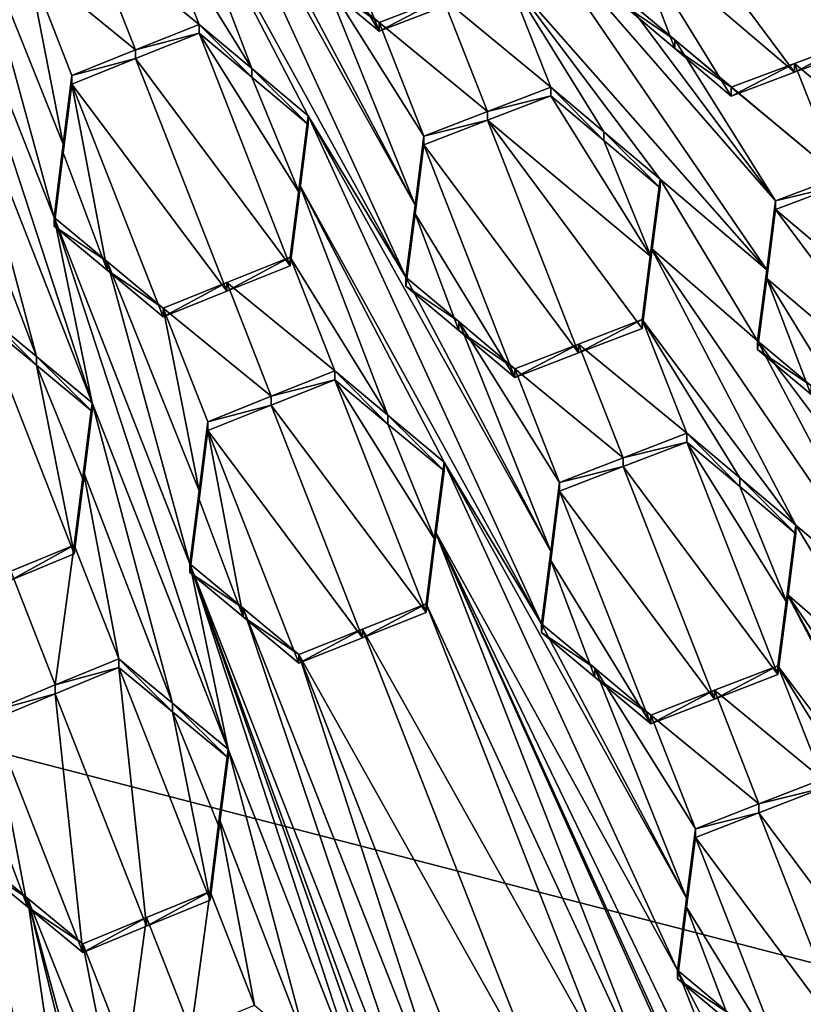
# Model space of a CAD drawing. Header units: metres. Extents: x -28 to 28, y -243 to 28.
# Tile 64 of 147: x 0.98 to 2.46, y -226.04 to -224.19. Entities that reach past the tile are written whole.
import ezdxf

# ---------------------------------------------------------------- set-up
doc = ezdxf.new("R2010")
doc.units = ezdxf.units.M
doc.layers.add('solid_10661043', color=7, linetype='CONTINUOUS')

msp = doc.modelspace()

# ---------------------------------------------------------------- linework, layer by layer
at = {"layer": 'solid_10661043'}
for points in [[(0, -240.141998, 149.723801), (2.982663, -33.177189, 120.627808), (-0.000043, -33.363544, 120.662979)], [(0, -240.141998, 149.723801), (6.468189, -240.147827, 149.682373), (2.982663, -33.177189, 120.627808)], [(3.305357, -235.757614, 145.381073), (0.002991, -33.878384, 117.022713), (4.892302, -33.362179, 116.91967)], [(3.305357, -235.757614, 145.381073), (0, -235.869141, 145.41066), (0.002991, -33.878384, 117.022713)], [(-5.242968, -219.076813, 116.413437), (8.043475, -227.407623, 118.645668), (-8.043475, -223.244019, 117.530037)], [(-5.242968, -219.076813, 116.413437), (7.775297, -222.446243, 117.316269), (8.043475, -227.407623, 118.645668)], [(-8.043475, -223.244019, 117.530037), (8.043475, -227.407623, 118.645668), (5.242968, -231.574844, 119.762268)], [(-8.043475, -223.244019, 117.530037), (5.242968, -231.574844, 119.762268), (-7.775297, -228.205399, 118.859436)], [(1.249207, -223.841644, 133.290985), (1.706227, -224.671616, 133.20961), (1.265622, -223.712524, 133.291138)], [(1.265622, -223.712524, 133.291138), (1.706227, -224.671616, 133.20961), (1.723567, -224.535294, 133.209427)], [(1.265622, -223.712524, 133.291138), (1.723567, -224.535294, 133.209427), (1.449829, -224.017609, 133.258713)], [(1.655948, -224.206909, 133.16333), (1.48374, -223.767822, 133.195724), (1.467231, -223.897308, 133.196991)], [(1.655948, -224.206909, 133.16333), (1.776063, -224.160583, 133.144028), (1.48374, -223.767822, 133.195724)], [(1.415481, -224.277466, 133.258545), (1.249207, -223.841644, 133.290985), (1.231711, -223.979446, 133.290222)], [(1.52202, -224.366562, 133.241852), (1.706227, -224.671616, 133.20961), (1.249207, -223.841644, 133.290985)], [(1.415481, -224.277466, 133.258545), (1.52202, -224.366562, 133.241852), (1.249207, -223.841644, 133.290985)], [(2.148009, -223.891449, 133.07225), (2.560247, -224.23999, 132.993607), (2.267926, -223.847076, 133.045898)], [(2.267926, -223.847076, 133.045898), (2.560247, -224.23999, 132.993607), (2.577379, -224.107285, 132.98613)], [(0.857752, -224.254501, 133.322189), (1.11415, -224.908493, 133.273087), (0.785561, -223.904602, 133.342606)], [(1.041959, -224.55864, 133.29332), (0.785561, -223.904602, 133.342606), (1.11415, -224.908493, 133.273087)], [(0.885397, -223.987289, 133.329987), (0.785561, -223.904602, 133.342606), (1.041959, -224.55864, 133.29332)], [(1.549056, -224.117203, 133.181244), (1.655948, -224.206909, 133.16333), (1.467231, -223.897308, 133.196991)], [(2.131306, -224.021286, 133.077866), (2.440229, -224.28447, 133.01973), (2.148009, -223.891449, 133.07225)], [(2.148009, -223.891449, 133.07225), (2.440229, -224.28447, 133.01973), (2.560247, -224.23999, 132.993607)], [(1.91325, -223.963486, 133.180832), (1.895979, -224.098312, 133.184494), (2.387697, -224.657181, 133.096497)], [(1.91325, -223.963486, 133.180832), (2.404406, -224.526917, 133.09227), (2.114097, -224.13884, 133.144196)], [(1.91325, -223.963486, 133.180832), (2.387697, -224.657181, 133.096497), (2.404406, -224.526917, 133.09227)], [(1.315901, -224.19426, 133.273849), (1.231711, -223.979446, 133.290222), (1.111695, -224.027222, 133.304001)], [(1.415481, -224.277466, 133.258545), (1.231711, -223.979446, 133.290222), (1.315901, -224.19426, 133.273849)], [(0.885397, -223.987289, 133.329987), (1.059481, -224.419937, 133.296707), (0.99168, -224.075485, 133.315948)], [(0.885397, -223.987289, 133.329987), (1.041959, -224.55864, 133.29332), (1.059481, -224.419937, 133.296707)], [(1.549056, -224.100815, 133.242416), (1.449829, -224.017609, 133.258713), (1.723567, -224.535294, 133.209427)], [(2.131306, -224.021286, 133.077866), (2.114097, -224.155289, 133.082794), (2.214253, -224.239822, 133.06427)], [(2.131306, -224.021286, 133.077866), (2.320216, -224.329269, 133.044571), (2.440229, -224.28447, 133.01973)], [(2.131306, -224.021286, 133.077866), (2.214253, -224.239822, 133.06427), (2.320216, -224.329269, 133.044571)], [(1.195886, -224.24205, 133.287552), (1.111695, -224.027222, 133.304001), (0.99168, -224.075485, 133.315948)], [(1.315901, -224.19426, 133.273849), (1.111695, -224.027222, 133.304001), (1.195886, -224.24205, 133.287552)], [(1.195886, -224.24205, 133.287552), (0.99168, -224.075485, 133.315948), (1.07587, -224.290298, 133.299576)], [(1.059481, -224.419937, 133.296707), (1.07587, -224.290298, 133.299576), (0.99168, -224.075485, 133.315948)], [(1.549056, -224.100815, 133.242416), (1.723567, -224.535294, 133.209427), (1.740138, -224.405167, 133.208755)], [(1.655948, -224.190506, 133.224579), (1.549056, -224.100815, 133.242416), (1.740138, -224.405167, 133.208755)], [(1.655948, -224.190506, 133.224579), (1.549056, -224.117203, 133.181244), (1.549056, -224.100815, 133.242416)], [(1.895979, -224.098312, 133.184494), (1.776064, -224.144165, 133.205292), (1.980169, -224.312744, 133.169556)], [(1.895979, -224.098312, 133.184494), (1.980169, -224.312744, 133.169556), (2.079952, -224.396744, 133.15184)], [(1.895979, -224.098312, 133.184494), (2.079952, -224.396744, 133.15184), (2.186289, -224.486313, 133.132828)], [(1.895979, -224.098312, 133.184494), (2.186289, -224.486313, 133.132828), (2.387697, -224.657181, 133.096497)], [(1.655948, -224.190506, 133.224579), (1.655948, -224.206909, 133.16333), (1.549056, -224.117203, 133.181244)], [(1.776064, -224.144165, 133.205292), (1.776063, -224.160583, 133.144028), (1.655948, -224.206909, 133.16333)], [(1.776064, -224.144165, 133.205292), (1.655948, -224.206909, 133.16333), (1.655948, -224.190506, 133.224579)], [(1.776064, -224.144165, 133.205292), (1.655948, -224.190506, 133.224579), (1.860243, -224.358719, 133.18988)], [(1.776064, -224.144165, 133.205292), (1.860243, -224.358719, 133.18988), (1.980169, -224.312744, 133.169556)], [(2.114097, -224.155289, 133.082794), (2.114097, -224.13884, 133.144196), (2.214297, -224.223373, 133.125748)], [(2.404406, -224.526917, 133.09227), (2.214297, -224.223373, 133.125748), (2.114097, -224.13884, 133.144196)], [(2.214253, -224.239822, 133.06427), (2.114097, -224.155289, 133.082794), (2.214297, -224.223373, 133.125748)], [(1.315901, -224.19426, 133.273849), (1.195886, -224.24205, 133.287552), (1.315901, -224.210648, 133.212692)], [(1.315901, -224.19426, 133.273849), (1.315901, -224.210648, 133.212692), (1.41548, -224.293869, 133.197311)], [(1.415481, -224.277466, 133.258545), (1.315901, -224.19426, 133.273849), (1.41548, -224.293869, 133.197311)], [(1.655948, -224.190506, 133.224579), (1.740138, -224.405167, 133.208755), (1.860243, -224.358719, 133.18988)], [(1.195886, -224.258438, 133.22641), (1.488109, -224.650131, 133.178833), (1.315901, -224.210648, 133.212692)], [(1.195886, -224.24205, 133.287552), (1.195886, -224.258438, 133.22641), (1.315901, -224.210648, 133.212692)], [(1.505512, -224.512985, 133.179932), (1.41548, -224.293869, 133.197311), (1.315901, -224.210648, 133.212692)], [(1.488109, -224.650131, 133.178833), (1.505512, -224.512985, 133.179932), (1.315901, -224.210648, 133.212692)], [(2.214253, -224.239822, 133.06427), (2.214297, -224.223373, 133.125748), (2.320216, -224.312775, 133.106171)], [(2.524431, -224.481918, 133.0681), (2.320216, -224.312775, 133.106171), (2.214297, -224.223373, 133.125748)], [(2.524431, -224.481918, 133.0681), (2.214297, -224.223373, 133.125748), (2.404406, -224.526917, 133.09227)], [(2.440229, -224.28447, 133.01973), (2.44023, -224.267944, 133.08136), (2.560247, -224.22348, 133.055267)], [(2.560247, -224.23999, 132.993607), (2.440229, -224.28447, 133.01973), (2.560247, -224.22348, 133.055267)], [(2.644437, -224.437256, 133.042709), (2.560247, -224.22348, 133.055267), (2.44023, -224.267944, 133.08136)], [(1.195886, -224.24205, 133.287552), (1.07587, -224.290298, 133.299576), (1.195886, -224.258438, 133.22641)], [(2.214253, -224.239822, 133.06427), (2.320216, -224.312775, 133.106171), (2.320216, -224.329269, 133.044571)], [(0.841432, -224.383896, 133.318268), (1.008713, -224.821259, 133.286072), (0.857752, -224.254501, 133.322189)], [(1.008713, -224.821259, 133.286072), (1.11415, -224.908493, 133.273087), (0.857752, -224.254501, 133.322189)], [(1.195886, -224.258438, 133.22641), (1.07587, -224.306671, 133.238419), (1.368093, -224.697937, 133.192444)], [(1.07587, -224.290298, 133.299576), (1.07587, -224.306671, 133.238419), (1.195886, -224.258438, 133.22641)], [(1.195886, -224.258438, 133.22641), (1.368093, -224.697937, 133.192444), (1.488109, -224.650131, 133.178833)], [(1.415481, -224.277466, 133.258545), (1.41548, -224.293869, 133.197311), (1.52202, -224.382996, 133.180527)], [(1.415481, -224.277466, 133.258545), (1.52202, -224.382996, 133.180527), (1.52202, -224.366562, 133.241852)], [(2.320216, -224.329269, 133.044571), (2.320216, -224.312775, 133.106171), (2.44023, -224.267944, 133.08136)], [(2.524431, -224.481918, 133.0681), (2.44023, -224.267944, 133.08136), (2.320216, -224.312775, 133.106171)], [(2.440229, -224.28447, 133.01973), (2.320216, -224.329269, 133.044571), (2.44023, -224.267944, 133.08136)], [(2.644437, -224.437256, 133.042709), (2.44023, -224.267944, 133.08136), (2.524431, -224.481918, 133.0681)], [(1.059481, -224.419937, 133.296707), (1.07587, -224.306671, 133.238419), (1.07587, -224.290298, 133.299576)], [(1.505512, -224.512985, 133.179932), (1.52202, -224.382996, 133.180527), (1.41548, -224.293869, 133.197311)], [(1.07587, -224.306671, 133.238419), (1.059481, -224.43634, 133.235474), (1.142342, -224.65834, 133.218872)], [(1.059481, -224.419937, 133.296707), (1.059481, -224.43634, 133.235474), (1.07587, -224.306671, 133.238419)], [(1.07587, -224.306671, 133.238419), (1.248078, -224.746155, 133.204559), (1.368093, -224.697937, 133.192444)], [(1.07587, -224.306671, 133.238419), (1.142342, -224.65834, 133.218872), (1.248078, -224.746155, 133.204559)], [(1.860243, -224.358719, 133.18988), (1.980169, -224.329208, 133.108093), (1.980169, -224.312744, 133.169556)], [(2.079997, -224.413284, 133.090286), (2.079952, -224.396744, 133.15184), (1.980169, -224.312744, 133.169556)], [(1.980169, -224.329208, 133.108093), (2.079997, -224.413284, 133.090286), (1.980169, -224.312744, 133.169556)], [(1.860243, -224.375183, 133.128433), (2.169625, -224.633057, 133.074203), (1.980169, -224.329208, 133.108093)], [(1.860243, -224.358719, 133.18988), (1.860243, -224.375183, 133.128433), (1.980169, -224.329208, 133.108093)], [(2.079997, -224.413284, 133.090286), (1.980169, -224.329208, 133.108093), (2.169625, -224.633057, 133.074203)], [(1.505512, -224.496521, 133.241333), (1.962625, -225.325684, 133.160202), (1.52202, -224.366562, 133.241852)], [(1.52202, -224.366562, 133.241852), (1.52202, -224.382996, 133.180527), (1.505512, -224.512985, 133.179932)], [(1.505512, -224.496521, 133.241333), (1.52202, -224.366562, 133.241852), (1.505512, -224.512985, 133.179932)], [(1.979917, -225.189651, 133.160385), (1.706227, -224.671616, 133.20961), (1.52202, -224.366562, 133.241852)], [(1.979917, -225.189651, 133.160385), (1.52202, -224.366562, 133.241852), (1.962625, -225.325684, 133.160202)], [(1.860243, -224.358719, 133.18988), (1.740138, -224.405167, 133.208755), (1.860243, -224.375183, 133.128433)], [(0.841432, -224.383896, 133.318268), (0.908031, -224.738083, 133.297958), (1.008713, -224.821259, 133.286072)], [(1.860243, -224.375183, 133.128433), (1.740138, -224.405167, 133.208755), (1.740138, -224.421616, 133.147339)], [(1.860243, -224.375183, 133.128433), (1.740138, -224.421616, 133.147339), (2.032442, -224.81424, 133.096207)], [(1.860243, -224.375183, 133.128433), (2.152377, -224.768036, 133.076691), (2.169625, -224.633057, 133.074203)], [(1.860243, -224.375183, 133.128433), (2.032442, -224.81424, 133.096207), (2.152377, -224.768036, 133.076691)], [(1.740138, -224.421616, 133.147339), (1.740138, -224.405167, 133.208755), (1.723567, -224.535294, 133.209427)], [(2.186289, -224.502838, 133.071198), (2.186289, -224.486313, 133.132828), (2.079952, -224.396744, 133.15184)], [(2.079997, -224.413284, 133.090286), (2.186289, -224.502838, 133.071198), (2.079952, -224.396744, 133.15184)], [(1.041959, -224.55864, 133.29332), (1.059481, -224.43634, 133.235474), (1.059481, -224.419937, 133.296707)], [(1.723567, -224.551773, 133.147934), (1.740138, -224.421616, 133.147339), (1.723567, -224.535294, 133.209427)], [(1.912346, -224.860855, 133.114426), (1.740138, -224.421616, 133.147339), (1.723567, -224.551773, 133.147934)], [(2.032442, -224.81424, 133.096207), (1.740138, -224.421616, 133.147339), (1.912346, -224.860855, 133.114426)], [(2.169625, -224.633057, 133.074203), (2.186289, -224.502838, 133.071198), (2.079997, -224.413284, 133.090286)], [(1.059481, -224.43634, 133.235474), (1.041959, -224.575073, 133.231995), (1.142342, -224.65834, 133.218872)], [(1.041959, -224.55864, 133.29332), (1.041959, -224.575073, 133.231995), (1.059481, -224.43634, 133.235474)], [(2.524431, -224.481918, 133.0681), (2.404406, -224.526917, 133.09227), (2.524431, -224.498474, 133.006317)], [(1.505512, -224.496521, 133.241333), (1.505512, -224.512985, 133.179932), (1.488109, -224.650131, 133.178833)], [(1.488109, -224.633652, 133.240326), (1.505512, -224.496521, 133.241333), (1.488109, -224.650131, 133.178833)], [(1.672515, -224.932159, 133.208694), (1.505512, -224.496521, 133.241333), (1.488109, -224.633652, 133.240326)], [(1.778418, -225.020676, 133.192307), (1.962625, -225.325684, 133.160202), (1.505512, -224.496521, 133.241333)], [(1.672515, -224.932159, 133.208694), (1.778418, -225.020676, 133.192307), (1.505512, -224.496521, 133.241333)], [(2.169625, -224.633057, 133.074203), (2.186289, -224.486313, 133.132828), (2.186289, -224.502838, 133.071198)], [(2.169625, -224.616531, 133.13591), (2.186289, -224.486313, 133.132828), (2.169625, -224.633057, 133.074203)], [(2.169625, -224.616531, 133.13591), (2.370495, -224.791458, 133.100189), (2.186289, -224.486313, 133.132828)], [(2.370495, -224.791458, 133.100189), (2.387697, -224.657181, 133.096497), (2.186289, -224.486313, 133.132828)], [(2.524431, -224.498474, 133.006317), (2.404406, -224.543457, 133.030518), (2.816645, -224.891525, 132.95372)], [(2.404406, -224.526917, 133.09227), (2.404406, -224.543457, 133.030518), (2.524431, -224.498474, 133.006317)], [(1.723567, -224.551773, 133.147934), (1.723567, -224.535294, 133.209427), (1.706227, -224.671616, 133.20961)], [(2.387697, -224.657181, 133.096497), (2.404406, -224.543457, 133.030518), (2.404406, -224.526917, 133.09227)], [(1.041959, -224.55864, 133.29332), (1.370548, -225.562576, 133.223679), (1.298356, -225.212753, 133.243774)], [(1.142343, -224.641876, 133.280273), (1.041959, -224.55864, 133.29332), (1.298356, -225.212753, 133.243774)], [(1.142343, -224.641876, 133.280273), (1.041959, -224.575073, 133.231995), (1.041959, -224.55864, 133.29332)], [(1.041959, -224.55864, 133.29332), (1.11415, -224.908493, 133.273087), (1.370548, -225.562576, 133.223679)], [(1.706227, -224.68811, 133.148026), (1.723567, -224.551773, 133.147934), (1.706227, -224.671616, 133.20961)], [(1.806198, -224.771866, 133.131836), (1.723567, -224.551773, 133.147934), (1.706227, -224.68811, 133.148026)], [(1.912346, -224.860855, 133.114426), (1.723567, -224.551773, 133.147934), (1.806198, -224.771866, 133.131836)], [(2.404406, -224.543457, 133.030518), (2.387697, -224.673752, 133.034668), (2.696672, -224.936478, 132.977921)], [(2.387697, -224.657181, 133.096497), (2.387697, -224.673752, 133.034668), (2.404406, -224.543457, 133.030518)], [(2.404406, -224.543457, 133.030518), (2.696672, -224.936478, 132.977921), (2.816645, -224.891525, 132.95372)], [(1.142343, -224.641876, 133.280273), (1.142342, -224.65834, 133.218872), (1.041959, -224.575073, 133.231995)], [(1.488109, -224.633652, 133.240326), (1.488109, -224.650131, 133.178833), (1.368093, -224.697937, 133.192444)], [(1.368093, -224.681473, 133.253922), (1.488109, -224.633652, 133.240326), (1.368093, -224.697937, 133.192444)], [(1.368093, -224.681473, 133.253922), (1.572299, -224.848465, 133.223923), (1.488109, -224.633652, 133.240326)], [(1.672515, -224.932159, 133.208694), (1.488109, -224.633652, 133.240326), (1.572299, -224.848465, 133.223923)], [(2.169625, -224.616531, 133.13591), (2.152377, -224.75148, 133.138474), (2.442686, -225.139374, 133.087234)], [(2.169625, -224.616531, 133.13591), (2.169625, -224.633057, 133.074203), (2.152377, -224.768036, 133.076691)], [(2.169625, -224.616531, 133.13591), (2.152377, -224.768036, 133.076691), (2.152377, -224.75148, 133.138474)], [(2.169625, -224.616531, 133.13591), (2.442686, -225.139374, 133.087234), (2.644082, -225.31012, 133.051712)], [(2.169625, -224.616531, 133.13591), (2.644082, -225.31012, 133.051712), (2.370495, -224.791458, 133.100189)], [(1.248078, -224.729691, 133.266052), (1.142342, -224.65834, 133.218872), (1.142343, -224.641876, 133.280273)], [(1.142343, -224.641876, 133.280273), (1.298356, -225.212753, 133.243774), (1.315776, -225.074921, 133.246933)], [(1.248078, -224.729691, 133.266052), (1.142343, -224.641876, 133.280273), (1.315776, -225.074921, 133.246933)], [(1.248078, -224.729691, 133.266052), (1.248078, -224.746155, 133.204559), (1.142342, -224.65834, 133.218872)], [(1.806198, -224.755341, 133.193512), (1.706227, -224.68811, 133.148026), (1.706227, -224.671616, 133.20961)], [(1.979917, -225.189651, 133.160385), (1.806198, -224.755341, 133.193512), (1.706227, -224.671616, 133.20961)], [(2.370495, -224.791458, 133.100189), (2.387697, -224.673752, 133.034668), (2.387697, -224.657181, 133.096497)], [(1.368093, -224.681473, 133.253922), (1.368093, -224.697937, 133.192444), (1.248078, -224.746155, 133.204559)], [(1.368093, -224.681473, 133.253922), (1.248078, -224.746155, 133.204559), (1.248078, -224.729691, 133.266052)], [(1.368093, -224.681473, 133.253922), (1.248078, -224.729691, 133.266052), (1.452284, -224.896301, 133.237488)], [(1.368093, -224.681473, 133.253922), (1.452284, -224.896301, 133.237488), (1.572299, -224.848465, 133.223923)], [(1.806198, -224.771866, 133.131836), (1.706227, -224.68811, 133.148026), (1.806198, -224.755341, 133.193512)], [(2.387697, -224.673752, 133.034668), (2.370495, -224.808044, 133.038284), (2.47072, -224.892517, 133.020218)], [(2.370495, -224.791458, 133.100189), (2.370495, -224.808044, 133.038284), (2.387697, -224.673752, 133.034668)], [(2.387697, -224.673752, 133.034668), (2.576614, -224.981781, 133.001007), (2.696672, -224.936478, 132.977921)], [(2.387697, -224.673752, 133.034668), (2.47072, -224.892517, 133.020218), (2.576614, -224.981781, 133.001007)], [(1.008713, -224.837738, 133.224564), (1.008713, -224.821259, 133.286072), (0.908031, -224.738083, 133.297958)], [(1.008713, -224.837738, 133.224564), (0.908031, -224.738083, 133.297958), (0.908031, -224.754547, 133.236542)], [(1.248078, -224.729691, 133.266052), (1.315776, -225.074921, 133.246933), (1.332268, -224.944504, 133.249649)], [(1.248078, -224.729691, 133.266052), (1.332268, -224.944504, 133.249649), (1.452284, -224.896301, 133.237488)], [(0.960145, -225.243256, 133.211151), (1.080239, -225.193787, 133.203629), (0.908031, -224.754547, 133.236542)], [(1.008713, -224.837738, 133.224564), (0.908031, -224.754547, 133.236542), (1.080239, -225.193787, 133.203629)], [(1.806198, -224.771866, 133.131836), (1.806198, -224.755341, 133.193512), (1.912346, -224.844299, 133.176178)], [(1.996536, -225.059021, 133.160172), (1.912346, -224.844299, 133.176178), (1.806198, -224.755341, 133.193512)], [(1.979917, -225.189651, 133.160385), (1.996536, -225.059021, 133.160172), (1.806198, -224.755341, 133.193512)], [(2.152377, -224.75148, 133.138474), (2.032442, -224.797684, 133.157974), (2.236567, -224.966019, 133.123093)], [(2.152377, -224.75148, 133.138474), (2.152377, -224.768036, 133.076691), (2.032442, -224.81424, 133.096207)], [(2.152377, -224.75148, 133.138474), (2.032442, -224.81424, 133.096207), (2.032442, -224.797684, 133.157974)], [(2.152377, -224.75148, 133.138474), (2.236567, -224.966019, 133.123093), (2.336646, -225.050171, 133.105759)], [(2.152377, -224.75148, 133.138474), (2.336646, -225.050171, 133.105759), (2.442686, -225.139374, 133.087234)], [(1.912346, -224.860855, 133.114426), (1.806198, -224.771866, 133.131836), (1.912346, -224.844299, 133.176178)], [(2.032442, -224.797684, 133.157974), (1.912346, -224.860855, 133.114426), (1.912346, -224.844299, 133.176178)], [(2.032442, -224.797684, 133.157974), (1.912346, -224.844299, 133.176178), (2.116624, -225.012329, 133.142242)], [(2.032442, -224.797684, 133.157974), (2.032442, -224.81424, 133.096207), (1.912346, -224.860855, 133.114426)], [(2.032442, -224.797684, 133.157974), (2.116624, -225.012329, 133.142242), (2.236567, -224.966019, 133.123093)], [(2.370495, -224.791458, 133.100189), (2.644082, -225.31012, 133.051712), (2.660804, -225.179474, 133.048508)], [(2.470754, -224.875931, 133.082199), (2.370495, -224.791458, 133.100189), (2.660804, -225.179474, 133.048508)], [(2.470754, -224.875931, 133.082199), (2.370495, -224.808044, 133.038284), (2.370495, -224.791458, 133.100189)], [(2.470754, -224.875931, 133.082199), (2.47072, -224.892517, 133.020218), (2.370495, -224.808044, 133.038284)], [(1.008713, -224.821259, 133.286072), (1.11415, -224.925003, 133.211502), (1.11415, -224.908493, 133.273087)], [(1.008713, -224.837738, 133.224564), (1.11415, -224.925003, 133.211502), (1.008713, -224.821259, 133.286072)], [(1.008713, -224.837738, 133.224564), (1.080239, -225.193787, 133.203629), (1.097706, -225.055298, 133.207794)], [(1.008713, -224.837738, 133.224564), (1.097706, -225.055298, 133.207794), (1.11415, -224.925003, 133.211502)], [(1.452284, -224.896301, 133.237488), (1.572299, -224.86499, 133.162262), (1.572299, -224.848465, 133.223923)], [(1.572299, -224.848465, 133.223923), (1.572299, -224.86499, 133.162262), (1.672515, -224.9487, 133.146957)], [(1.672515, -224.932159, 133.208694), (1.572299, -224.848465, 133.223923), (1.672515, -224.9487, 133.146957)], [(1.996536, -225.059021, 133.160172), (2.116624, -225.012329, 133.142242), (1.912346, -224.844299, 133.176178)], [(1.572299, -224.86499, 133.162262), (1.452284, -224.912811, 133.175827), (1.744507, -225.304474, 133.128372)], [(1.452284, -224.896301, 133.237488), (1.452284, -224.912811, 133.175827), (1.572299, -224.86499, 133.162262)], [(1.572299, -224.86499, 133.162262), (1.744507, -225.304474, 133.128372), (1.761843, -225.167816, 133.129639)], [(1.672515, -224.9487, 133.146957), (1.572299, -224.86499, 133.162262), (1.761843, -225.167816, 133.129639)], [(1.097706, -225.055298, 133.207794), (1.097706, -225.038773, 133.26947), (1.11415, -224.908493, 133.273087)], [(1.265417, -225.475494, 133.236984), (1.11415, -224.908493, 133.273087), (1.097706, -225.038773, 133.26947)], [(1.11415, -224.925003, 133.211502), (1.097706, -225.055298, 133.207794), (1.11415, -224.908493, 133.273087)], [(1.265417, -225.475494, 133.236984), (1.370548, -225.562576, 133.223679), (1.11415, -224.908493, 133.273087)], [(1.452284, -224.896301, 133.237488), (1.332268, -224.944504, 133.249649), (1.452284, -224.912811, 133.175827)], [(1.452284, -224.912811, 133.175827), (1.332268, -224.961029, 133.188004), (1.624491, -225.352325, 133.141861)], [(1.452284, -224.912811, 133.175827), (1.332268, -224.944504, 133.249649), (1.332268, -224.961029, 133.188004)], [(1.452284, -224.912811, 133.175827), (1.624491, -225.352325, 133.141861), (1.744507, -225.304474, 133.128372)], [(1.672515, -224.932159, 133.208694), (1.672515, -224.9487, 133.146957), (1.778418, -225.037247, 133.130478)], [(1.672515, -224.932159, 133.208694), (1.778418, -225.037247, 133.130478), (1.778418, -225.020676, 133.192307)], [(1.332268, -224.961029, 133.188004), (1.332268, -224.944504, 133.249649), (1.315776, -225.074921, 133.246933)], [(1.672515, -224.9487, 133.146957), (1.761843, -225.167816, 133.129639), (1.778418, -225.037247, 133.130478)], [(1.315776, -225.091461, 133.185196), (1.332268, -224.961029, 133.188004), (1.315776, -225.074921, 133.246933)], [(1.399131, -225.312973, 133.168518), (1.332268, -224.961029, 133.188004), (1.315776, -225.091461, 133.185196)], [(1.332268, -224.961029, 133.188004), (1.504476, -225.400513, 133.154114), (1.624491, -225.352325, 133.141861)], [(1.399131, -225.312973, 133.168518), (1.504476, -225.400513, 133.154114), (1.332268, -224.961029, 133.188004)], [(2.116624, -225.012329, 133.142242), (2.236567, -224.98262, 133.061142), (2.236567, -224.966019, 133.123093)], [(2.336641, -225.066788, 133.043716), (2.336646, -225.050171, 133.105759), (2.236567, -224.966019, 133.123093)], [(2.236567, -224.98262, 133.061142), (2.336641, -225.066788, 133.043716), (2.236567, -224.966019, 133.123093)], [(2.116624, -225.028915, 133.080307), (2.408775, -225.421646, 133.029022), (2.236567, -224.98262, 133.061142)], [(2.116624, -225.012329, 133.142242), (2.116624, -225.028915, 133.080307), (2.236567, -224.98262, 133.061142)], [(2.425999, -225.286652, 133.027267), (2.336641, -225.066788, 133.043716), (2.236567, -224.98262, 133.061142)], [(2.425999, -225.286652, 133.027267), (2.236567, -224.98262, 133.061142), (2.408775, -225.421646, 133.029022)], [(1.778418, -225.020676, 133.192307), (1.778418, -225.037247, 133.130478), (1.761843, -225.167816, 133.129639)], [(1.778418, -225.020676, 133.192307), (1.761843, -225.167816, 133.129639), (1.761843, -225.15123, 133.191544)], [(1.778418, -225.020676, 133.192307), (1.761843, -225.15123, 133.191544), (2.219023, -225.979797, 133.110626)], [(1.778418, -225.020676, 133.192307), (2.236276, -225.843994, 133.111069), (1.962625, -225.325684, 133.160202)], [(1.778418, -225.020676, 133.192307), (2.219023, -225.979797, 133.110626), (2.236276, -225.843994, 133.111069)], [(1.996536, -225.059021, 133.160172), (2.116624, -225.028915, 133.080307), (2.116624, -225.012329, 133.142242)], [(1.080239, -225.193787, 133.203629), (1.080239, -225.177231, 133.265381), (1.097706, -225.038773, 133.26947)], [(1.164429, -225.391953, 133.249374), (1.097706, -225.038773, 133.26947), (1.080239, -225.177231, 133.265381)], [(1.097706, -225.055298, 133.207794), (1.080239, -225.193787, 133.203629), (1.097706, -225.038773, 133.26947)], [(1.164429, -225.391953, 133.249374), (1.265417, -225.475494, 133.236984), (1.097706, -225.038773, 133.26947)], [(2.116624, -225.028915, 133.080307), (1.996536, -225.075607, 133.098236), (2.288823, -225.468109, 133.047577)], [(1.996536, -225.059021, 133.160172), (1.996536, -225.075607, 133.098236), (2.116624, -225.028915, 133.080307)], [(2.116624, -225.028915, 133.080307), (2.288823, -225.468109, 133.047577), (2.408775, -225.421646, 133.029022)], [(1.979917, -225.189651, 133.160385), (1.996536, -225.075607, 133.098236), (1.996536, -225.059021, 133.160172)], [(2.336641, -225.066788, 133.043716), (2.442686, -225.156021, 133.025101), (2.336646, -225.050171, 133.105759)], [(2.442686, -225.156021, 133.025101), (2.442686, -225.139374, 133.087234), (2.336646, -225.050171, 133.105759)], [(1.315776, -225.091461, 133.185196), (1.315776, -225.074921, 133.246933), (1.298356, -225.212753, 133.243774)], [(1.996536, -225.075607, 133.098236), (1.979917, -225.206268, 133.098389), (2.168744, -225.514923, 133.065033)], [(1.979917, -225.189651, 133.160385), (1.979917, -225.206268, 133.098389), (1.996536, -225.075607, 133.098236)], [(1.996536, -225.075607, 133.098236), (2.168744, -225.514923, 133.065033), (2.288823, -225.468109, 133.047577)], [(2.425999, -225.286652, 133.027267), (2.442686, -225.156021, 133.025101), (2.336641, -225.066788, 133.043716)], [(1.298356, -225.229324, 133.181946), (1.315776, -225.091461, 133.185196), (1.298356, -225.212753, 133.243774)], [(1.399131, -225.312973, 133.168518), (1.315776, -225.091461, 133.185196), (1.298356, -225.229324, 133.181946)], [(1.761843, -225.15123, 133.191544), (1.744507, -225.304474, 133.128372), (1.744507, -225.287872, 133.190369)], [(1.761843, -225.15123, 133.191544), (1.744507, -225.287872, 133.190369), (2.186557, -226.241592, 133.108749)], [(1.761843, -225.15123, 133.191544), (1.761843, -225.167816, 133.129639), (1.744507, -225.304474, 133.128372)], [(1.761843, -225.15123, 133.191544), (2.731818, -227.288116, 133.011154), (2.47542, -226.633957, 133.060928)], [(1.761843, -225.15123, 133.191544), (2.291214, -226.32901, 133.092819), (2.731818, -227.288116, 133.011154)], [(1.761843, -225.15123, 133.191544), (2.47542, -226.633957, 133.060928), (2.219023, -225.979797, 133.110626)], [(1.761843, -225.15123, 133.191544), (2.186557, -226.241592, 133.108749), (2.291214, -226.32901, 133.092819)], [(2.425999, -225.286652, 133.027267), (2.442686, -225.139374, 133.087234), (2.442686, -225.156021, 133.025101)], [(2.425999, -225.286652, 133.027267), (2.425999, -225.269989, 133.089478), (2.442686, -225.139374, 133.087234)], [(2.626893, -225.444534, 133.054504), (2.442686, -225.139374, 133.087234), (2.425999, -225.269989, 133.089478)], [(2.644082, -225.31012, 133.051712), (2.442686, -225.139374, 133.087234), (2.626893, -225.444534, 133.054504)], [(0.960145, -225.243256, 133.211151), (1.080239, -225.177231, 133.265381), (1.080239, -225.193787, 133.203629)], [(0.960145, -225.226715, 133.272934), (1.044339, -225.441345, 133.257202), (1.080239, -225.177231, 133.265381)], [(0.960145, -225.243256, 133.211151), (0.960145, -225.226715, 133.272934), (1.080239, -225.177231, 133.265381)], [(1.044339, -225.441345, 133.257202), (1.164429, -225.391953, 133.249374), (1.080239, -225.177231, 133.265381)], [(1.979917, -225.189651, 133.160385), (1.962625, -225.325684, 133.160202), (1.979917, -225.206268, 133.098389)], [(1.979917, -225.206268, 133.098389), (1.962625, -225.325684, 133.160202), (1.962625, -225.342316, 133.098129)], [(1.979917, -225.206268, 133.098389), (1.962625, -225.342316, 133.098129), (2.063102, -225.426422, 133.082092)], [(1.979917, -225.206268, 133.098389), (2.063102, -225.426422, 133.082092), (2.168744, -225.514923, 133.065033)], [(0.960145, -225.226715, 133.272934), (0.924398, -225.491013, 133.263763), (1.044339, -225.441345, 133.257202)], [(2.139742, -227.525009, 133.074631), (1.811152, -226.521072, 133.144287), (1.298356, -225.212753, 133.243774)], [(1.399132, -225.296387, 133.230423), (1.298356, -225.212753, 133.243774), (1.811152, -226.521072, 133.144287)], [(1.399132, -225.296387, 133.230423), (1.298356, -225.229324, 133.181946), (1.298356, -225.212753, 133.243774)], [(1.883344, -226.870834, 133.124405), (2.139742, -227.525009, 133.074631), (1.298356, -225.212753, 133.243774)], [(1.626946, -226.21669, 133.174103), (1.883344, -226.870834, 133.124405), (1.298356, -225.212753, 133.243774)], [(1.370548, -225.562576, 133.223679), (1.626946, -226.21669, 133.174103), (1.298356, -225.212753, 133.243774)], [(1.399132, -225.296387, 133.230423), (1.399131, -225.312973, 133.168518), (1.298356, -225.229324, 133.181946)], [(2.408775, -225.421646, 133.029022), (2.408775, -225.404953, 133.091309), (2.425999, -225.269989, 133.089478)], [(2.699084, -225.79274, 133.040482), (2.425999, -225.269989, 133.089478), (2.408775, -225.404953, 133.091309)], [(2.425999, -225.286652, 133.027267), (2.408775, -225.421646, 133.029022), (2.425999, -225.269989, 133.089478)], [(2.883291, -226.0979, 133.007736), (2.425999, -225.269989, 133.089478), (2.699084, -225.79274, 133.040482)], [(2.900466, -225.963409, 133.005615), (2.626893, -225.444534, 133.054504), (2.425999, -225.269989, 133.089478)], [(2.883291, -226.0979, 133.007736), (2.900466, -225.963409, 133.005615), (2.425999, -225.269989, 133.089478)], [(1.399132, -225.296387, 133.230423), (1.504476, -225.383911, 133.216095), (1.399131, -225.312973, 133.168518)], [(1.399132, -225.296387, 133.230423), (1.811152, -226.521072, 133.144287), (1.828355, -226.38504, 133.147141)], [(1.399132, -225.296387, 133.230423), (1.828355, -226.38504, 133.147141), (1.504476, -225.383911, 133.216095)], [(1.624491, -225.352325, 133.141861), (1.624491, -225.335724, 133.203857), (1.744507, -225.287872, 133.190369)], [(2.085095, -226.156921, 133.123962), (1.744507, -225.287872, 133.190369), (1.624491, -225.335724, 133.203857)], [(1.744507, -225.304474, 133.128372), (1.624491, -225.352325, 133.141861), (1.744507, -225.287872, 133.190369)], [(2.186557, -226.241592, 133.108749), (1.744507, -225.287872, 133.190369), (2.085095, -226.156921, 133.123962)], [(1.399131, -225.312973, 133.168518), (1.504476, -225.383911, 133.216095), (1.504476, -225.400513, 133.154114)], [(1.504476, -225.400513, 133.154114), (1.504476, -225.383911, 133.216095), (1.624491, -225.335724, 133.203857)], [(1.965079, -226.204803, 133.137344), (1.624491, -225.335724, 133.203857), (1.504476, -225.383911, 133.216095)], [(1.624491, -225.352325, 133.141861), (1.504476, -225.400513, 133.154114), (1.624491, -225.335724, 133.203857)], [(2.085095, -226.156921, 133.123962), (1.624491, -225.335724, 133.203857), (1.965079, -226.204803, 133.137344)], [(1.962625, -225.342316, 133.098129), (1.962625, -225.325684, 133.160202), (2.063102, -225.409775, 133.144272)], [(2.236276, -225.843994, 133.111069), (2.063102, -225.409775, 133.144272), (1.962625, -225.325684, 133.160202)], [(2.063102, -225.426422, 133.082092), (1.962625, -225.342316, 133.098129), (2.063102, -225.409775, 133.144272)], [(1.164429, -225.408539, 133.187454), (1.164429, -225.391953, 133.249374), (1.044339, -225.441345, 133.257202)], [(1.265416, -225.492096, 133.174988), (1.265417, -225.475494, 133.236984), (1.164429, -225.391953, 133.249374)], [(1.164429, -225.408539, 133.187454), (1.265416, -225.492096, 133.174988), (1.164429, -225.391953, 133.249374)], [(1.504476, -225.383911, 133.216095), (1.828355, -226.38504, 133.147141), (1.845064, -226.25296, 133.149704)], [(1.965079, -226.204803, 133.137344), (1.504476, -225.383911, 133.216095), (1.845064, -226.25296, 133.149704)], [(1.044339, -225.457947, 133.195267), (1.164429, -225.408539, 133.187454), (1.044339, -225.441345, 133.257202)], [(1.044339, -225.457947, 133.195267), (1.216558, -225.89711, 133.162537), (1.164429, -225.408539, 133.187454)], [(1.336637, -225.847855, 133.154236), (1.265416, -225.492096, 133.174988), (1.164429, -225.408539, 133.187454)], [(1.336637, -225.847855, 133.154236), (1.164429, -225.408539, 133.187454), (1.216558, -225.89711, 133.162537)], [(2.063102, -225.426422, 133.082092), (2.063102, -225.409775, 133.144272), (2.168744, -225.498245, 133.127289)], [(2.252934, -225.712982, 133.11116), (2.168744, -225.498245, 133.127289), (2.063102, -225.409775, 133.144272)], [(2.252934, -225.712982, 133.11116), (2.063102, -225.409775, 133.144272), (2.236276, -225.843994, 133.111069)], [(2.288823, -225.468109, 133.047577), (2.408775, -225.404953, 133.091309), (2.408775, -225.421646, 133.029022)], [(2.288823, -225.451416, 133.109848), (2.492965, -225.619568, 133.075653), (2.408775, -225.404953, 133.091309)], [(2.288823, -225.451416, 133.109848), (2.408775, -225.404953, 133.091309), (2.288823, -225.468109, 133.047577)], [(2.5935, -225.70401, 133.058563), (2.408775, -225.404953, 133.091309), (2.492965, -225.619568, 133.075653)], [(2.699084, -225.79274, 133.040482), (2.408775, -225.404953, 133.091309), (2.5935, -225.70401, 133.058563)], [(2.168744, -225.514923, 133.065033), (2.063102, -225.426422, 133.082092), (2.168744, -225.498245, 133.127289)], [(1.044339, -225.457947, 133.195267), (1.044339, -225.441345, 133.257202), (0.924398, -225.491013, 133.263763)], [(2.288823, -225.451416, 133.109848), (2.168744, -225.514923, 133.065033), (2.168744, -225.498245, 133.127289)], [(2.288823, -225.451416, 133.109848), (2.168744, -225.498245, 133.127289), (2.373008, -225.666107, 133.093933)], [(2.288823, -225.451416, 133.109848), (2.288823, -225.468109, 133.047577), (2.168744, -225.514923, 133.065033)], [(2.288823, -225.451416, 133.109848), (2.373008, -225.666107, 133.093933), (2.492965, -225.619568, 133.075653)], [(1.044339, -225.457947, 133.195267), (0.924398, -225.491013, 133.263763), (0.924398, -225.507614, 133.201813)], [(1.044339, -225.457947, 133.195267), (0.924398, -225.507614, 133.201813), (1.096606, -225.94664, 133.169693)], [(1.044339, -225.457947, 133.195267), (1.096606, -225.94664, 133.169693), (1.216558, -225.89711, 133.162537)], [(1.265416, -225.492096, 133.174988), (1.370548, -225.579208, 133.161591), (1.265417, -225.475494, 133.236984)], [(1.370548, -225.579208, 133.161591), (1.370548, -225.562576, 133.223679), (1.265417, -225.475494, 133.236984)], [(0.907933, -225.638428, 133.196884), (0.991939, -225.860458, 133.181015), (0.924398, -225.507614, 133.201813)], [(0.924398, -225.507614, 133.201813), (0.991939, -225.860458, 133.181015), (1.096606, -225.94664, 133.169693)], [(1.35402, -225.710114, 133.158112), (1.370548, -225.579208, 133.161591), (1.265416, -225.492096, 133.174988)], [(1.35402, -225.710114, 133.158112), (1.265416, -225.492096, 133.174988), (1.336637, -225.847855, 133.154236)], [(2.373008, -225.666107, 133.093933), (2.168744, -225.498245, 133.127289), (2.252934, -225.712982, 133.11116)], [(1.370548, -225.562576, 133.223679), (1.35402, -225.693451, 133.220291), (1.522053, -226.12973, 133.187637)], [(1.35402, -225.710114, 133.158112), (1.35402, -225.693451, 133.220291), (1.370548, -225.562576, 133.223679)], [(1.35402, -225.710114, 133.158112), (1.370548, -225.562576, 133.223679), (1.370548, -225.579208, 133.161591)], [(1.370548, -225.562576, 133.223679), (1.522053, -226.12973, 133.187637), (1.626946, -226.21669, 133.174103)], [(2.373008, -225.666107, 133.093933), (2.492965, -225.636307, 133.013199), (2.492965, -225.619568, 133.075653)], [(0.907933, -225.638428, 133.196884), (0.890486, -225.777054, 133.191513), (0.991939, -225.860458, 133.181015)], [(2.373008, -225.682846, 133.031494), (2.492965, -225.636307, 133.013199), (2.373008, -225.666107, 133.093933)], [(2.373008, -225.682846, 133.031494), (2.665173, -226.075439, 132.980621), (2.492965, -225.636307, 133.013199)], [(2.373008, -225.682846, 133.031494), (2.373008, -225.666107, 133.093933), (2.252934, -225.712982, 133.11116)], [(1.35402, -225.693451, 133.220291), (1.336637, -225.831161, 133.216492), (1.420827, -226.045914, 133.200363)], [(1.336637, -225.847855, 133.154236), (1.336637, -225.831161, 133.216492), (1.35402, -225.693451, 133.220291)], [(1.35402, -225.710114, 133.158112), (1.336637, -225.847855, 133.154236), (1.35402, -225.693451, 133.220291)], [(1.35402, -225.693451, 133.220291), (1.420827, -226.045914, 133.200363), (1.522053, -226.12973, 133.187637)], [(2.373008, -225.682846, 133.031494), (2.252934, -225.712982, 133.11116), (2.252934, -225.729706, 133.048737)], [(2.373008, -225.682846, 133.031494), (2.252934, -225.729706, 133.048737), (2.545208, -226.122101, 132.998474)], [(2.373008, -225.682846, 133.031494), (2.545208, -226.122101, 132.998474), (2.665173, -226.075439, 132.980621)], [(2.252934, -225.729706, 133.048737), (2.252934, -225.712982, 133.11116), (2.236276, -225.843994, 133.111069)], [(2.236276, -225.860748, 133.048569), (2.252934, -225.729706, 133.048737), (2.236276, -225.843994, 133.111069)], [(2.425142, -226.169067, 133.015335), (2.252934, -225.729706, 133.048737), (2.236276, -225.860748, 133.048569)], [(2.425142, -226.169067, 133.015335), (2.545208, -226.122101, 132.998474), (2.252934, -225.729706, 133.048737)], [(0.890486, -225.760406, 133.253647), (0.962678, -226.110397, 133.23291), (1.114664, -226.677887, 133.197067)], [(0.99194, -225.843796, 133.243225), (0.890486, -225.760406, 133.253647), (1.114664, -226.677887, 133.197067)], [(0.890486, -225.777054, 133.191513), (0.890486, -225.760406, 133.253647), (0.99194, -225.843796, 133.243225)], [(0.991939, -225.860458, 133.181015), (0.890486, -225.777054, 133.191513), (0.99194, -225.843796, 133.243225)], [(1.336637, -225.831161, 133.216492), (1.216558, -225.880432, 133.224808), (1.300752, -226.095123, 133.208893)], [(1.216558, -225.89711, 133.162537), (1.216558, -225.880432, 133.224808), (1.336637, -225.831161, 133.216492)], [(1.336637, -225.847855, 133.154236), (1.216558, -225.89711, 133.162537), (1.336637, -225.831161, 133.216492)], [(1.336637, -225.831161, 133.216492), (1.300752, -226.095123, 133.208893), (1.420827, -226.045914, 133.200363)], [(0.991939, -225.860458, 133.181015), (0.99194, -225.843796, 133.243225), (1.096606, -225.929947, 133.231979)], [(0.991939, -225.860458, 133.181015), (1.096606, -225.929947, 133.231979), (1.096606, -225.94664, 133.169693)], [(0.99194, -225.843796, 133.243225), (1.146884, -226.413773, 133.206879), (1.164257, -226.275833, 133.211792)], [(0.99194, -225.843796, 133.243225), (1.219076, -226.763763, 133.186157), (1.146884, -226.413773, 133.206879)], [(1.096606, -225.929947, 133.231979), (0.99194, -225.843796, 133.243225), (1.164257, -226.275833, 133.211792)], [(0.99194, -225.843796, 133.243225), (1.114664, -226.677887, 133.197067), (1.219076, -226.763763, 133.186157)], [(2.236276, -225.860748, 133.048569), (2.236276, -225.843994, 133.111069), (2.219023, -225.979797, 133.110626)], [(2.219023, -225.996567, 133.048035), (2.236276, -225.860748, 133.048569), (2.219023, -225.979797, 133.110626)], [(2.319865, -226.080948, 133.032135), (2.236276, -225.860748, 133.048569), (2.219023, -225.996567, 133.048035)], [(2.319865, -226.080948, 133.032135), (2.425142, -226.169067, 133.015335), (2.236276, -225.860748, 133.048569)], [(1.216558, -225.880432, 133.224808), (1.096606, -225.929947, 133.231979), (1.180796, -226.144562, 133.216324)], [(1.096606, -225.94664, 133.169693), (1.096606, -225.929947, 133.231979), (1.216558, -225.880432, 133.224808)], [(1.216558, -225.89711, 133.162537), (1.096606, -225.94664, 133.169693), (1.216558, -225.880432, 133.224808)], [(1.216558, -225.880432, 133.224808), (1.180796, -226.144562, 133.216324), (1.300752, -226.095123, 133.208893)], [(1.096606, -225.929947, 133.231979), (1.164257, -226.275833, 133.211792), (1.180796, -226.144562, 133.216324)], [(2.319865, -226.064148, 133.094803), (2.219023, -225.996567, 133.048035), (2.219023, -225.979797, 133.110626)], [(2.492644, -226.498337, 133.061569), (2.219023, -225.979797, 133.110626), (2.47542, -226.633957, 133.060928)], [(2.319865, -226.064148, 133.094803), (2.219023, -225.979797, 133.110626), (2.492644, -226.498337, 133.061569)], [(2.319865, -226.080948, 133.032135), (2.219023, -225.996567, 133.048035), (2.319865, -226.064148, 133.094803)]]:
    msp.add_3dface(points, dxfattribs=at)

doc.saveas('drawing.dxf')
